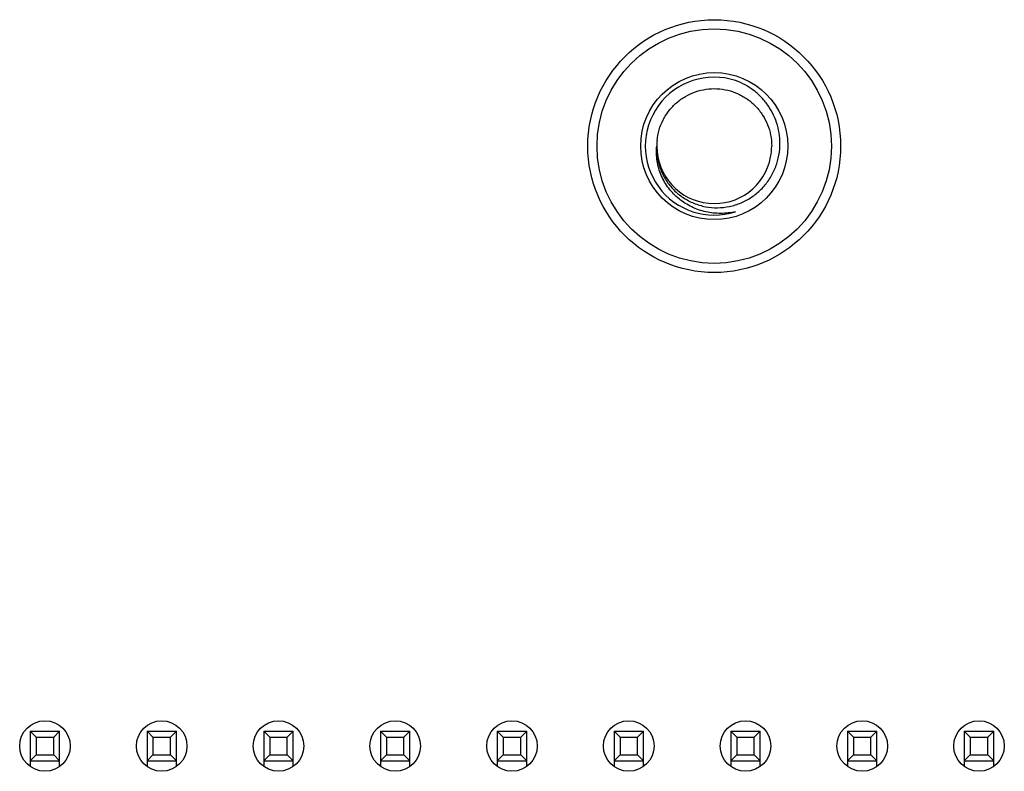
# Model space of a CAD drawing. Header units: inches. Extents: x -39 to 331, y -154 to 45.
# Tile 83 of 120: x 251 to 272, y -84 to -68. Entities that reach past the tile are written whole.
import ezdxf

# ---------------------------------------------------------------- set-up
doc = ezdxf.new("R2010")
doc.units = ezdxf.units.IN
doc.header["$LTSCALE"] = 1.21
doc.header["$MEASUREMENT"] = 0
doc.layers.get('0').update_dxf_attribs({"linetype": 'CONTINUOUS'})

msp = doc.modelspace()

# ---------------------------------------------------------------- linework, layer by layer
at = {"color": 6, "linetype": 'Continuous'}
for p, q in [((251.297, -83.463), (251.427, -83.593)), ((251.297, -83.463), (251.297, -84.218)), ((251.297, -83.463), (251.937, -83.463)), ((251.937, -83.463), (251.807, -83.593)), ((251.937, -84.218), (251.937, -83.463)), ((253.837, -83.463), (253.967, -83.593)), ((253.837, -83.463), (253.837, -84.218)), ((253.837, -83.463), (254.477, -83.463)), ((254.477, -83.463), (254.347, -83.593)), ((254.477, -84.218), (254.477, -83.463)), ((256.377, -83.463), (256.507, -83.593)), ((256.377, -83.463), (256.377, -84.218)), ((256.377, -83.463), (257.017, -83.463)), ((257.017, -83.463), (256.887, -83.593)), ((257.017, -84.218), (257.017, -83.463)), ((258.917, -83.463), (259.047, -83.593)), ((258.917, -83.463), (259.557, -83.463)), ((258.917, -83.463), (258.917, -84.218)), ((259.557, -83.463), (259.427, -83.593)), ((259.557, -84.218), (259.557, -83.463)), ((261.457, -83.463), (261.587, -83.593)), ((261.457, -83.463), (262.097, -83.463)), ((261.457, -83.463), (261.457, -84.218)), ((262.097, -83.463), (261.967, -83.593)), ((262.097, -84.218), (262.097, -83.463)), ((263.997, -83.463), (264.127, -83.593)), ((263.997, -83.463), (264.637, -83.463)), ((263.997, -83.463), (263.997, -84.218)), ((264.637, -83.463), (264.507, -83.593)), ((264.637, -84.218), (264.637, -83.463)), ((266.537, -83.463), (266.667, -83.593)), ((266.537, -83.463), (267.177, -83.463)), ((266.537, -83.463), (266.537, -84.218)), ((267.177, -83.463), (267.047, -83.593)), ((267.177, -84.218), (267.177, -83.463)), ((269.077, -83.463), (269.717, -83.463)), ((269.077, -83.463), (269.207, -83.593)), ((269.077, -83.463), (269.077, -84.218)), ((269.717, -83.463), (269.587, -83.593)), ((269.717, -84.218), (269.717, -83.463)), ((271.617, -83.463), (272.257, -83.463)), ((271.617, -83.463), (271.747, -83.593)), ((271.617, -83.463), (271.617, -84.218)), ((272.257, -83.463), (272.127, -83.593)), ((272.257, -84.218), (272.257, -83.463)), ((251.427, -83.593), (251.427, -83.973)), ((251.427, -83.593), (251.807, -83.593)), ((251.807, -83.973), (251.807, -83.593)), ((253.967, -83.593), (253.967, -83.973)), ((253.967, -83.593), (254.347, -83.593)), ((254.347, -83.973), (254.347, -83.593)), ((256.507, -83.593), (256.507, -83.973)), ((256.507, -83.593), (256.887, -83.593)), ((256.887, -83.973), (256.887, -83.593)), ((259.047, -83.593), (259.427, -83.593)), ((259.047, -83.593), (259.047, -83.973)), ((259.427, -83.973), (259.427, -83.593)), ((261.587, -83.593), (261.967, -83.593)), ((261.587, -83.593), (261.587, -83.973)), ((261.967, -83.973), (261.967, -83.593)), ((264.127, -83.593), (264.507, -83.593)), ((264.127, -83.593), (264.127, -83.973)), ((264.507, -83.973), (264.507, -83.593)), ((266.667, -83.593), (267.047, -83.593)), ((266.667, -83.593), (266.667, -83.973)), ((267.047, -83.973), (267.047, -83.593)), ((269.207, -83.593), (269.587, -83.593)), ((269.207, -83.593), (269.207, -83.973)), ((269.587, -83.973), (269.587, -83.593)), ((271.747, -83.593), (272.127, -83.593)), ((271.747, -83.593), (271.747, -83.973)), ((272.127, -83.973), (272.127, -83.593)), ((251.297, -84.103), (251.427, -83.973)), ((251.297, -84.103), (251.937, -84.103)), ((251.427, -83.973), (251.807, -83.973)), ((251.807, -83.973), (251.937, -84.103)), ((253.837, -84.103), (253.967, -83.973)), ((253.837, -84.103), (254.477, -84.103)), ((253.967, -83.973), (254.347, -83.973)), ((254.347, -83.973), (254.477, -84.103)), ((256.377, -84.103), (256.507, -83.973)), ((256.377, -84.103), (257.017, -84.103)), ((256.507, -83.973), (256.887, -83.973)), ((256.887, -83.973), (257.017, -84.103)), ((258.917, -84.103), (259.047, -83.973)), ((258.917, -84.103), (259.557, -84.103)), ((259.047, -83.973), (259.427, -83.973)), ((259.427, -83.973), (259.557, -84.103)), ((261.457, -84.103), (261.587, -83.973)), ((261.457, -84.103), (262.097, -84.103)), ((261.587, -83.973), (261.967, -83.973)), ((261.967, -83.973), (262.097, -84.103)), ((263.997, -84.103), (264.127, -83.973)), ((263.997, -84.103), (264.637, -84.103)), ((264.127, -83.973), (264.507, -83.973)), ((264.507, -83.973), (264.637, -84.103)), ((266.537, -84.103), (266.667, -83.973)), ((266.537, -84.103), (267.177, -84.103)), ((266.667, -83.973), (267.047, -83.973)), ((267.047, -83.973), (267.177, -84.103)), ((269.077, -84.103), (269.207, -83.973)), ((269.077, -84.103), (269.717, -84.103)), ((269.207, -83.973), (269.587, -83.973)), ((269.587, -83.973), (269.717, -84.103)), ((271.617, -84.103), (271.747, -83.973)), ((271.617, -84.103), (272.257, -84.103)), ((271.747, -83.973), (272.127, -83.973)), ((272.127, -83.973), (272.257, -84.103))]:
    msp.add_line(p, q, dxfattribs=at)
at = {"color": 7, "linetype": 'Continuous'}
for radius in [2.75, 2.55, 1.6]:
    msp.add_circle((266.177, -70.733), radius, dxfattribs=at)
at = {"color": 6, "linetype": 'Continuous'}
for centre in [(251.617, -83.783), (254.157, -83.783), (256.697, -83.783), (259.237, -83.783), (261.777, -83.783), (264.317, -83.783), (266.857, -83.783), (269.397, -83.783), (271.937, -83.783)]:
    msp.add_circle(centre, 0.55, dxfattribs=at)
at = {"color": 7, "linetype": 'Continuous'}
for centre, radius, start, end in [((266.177, -70.733), 1.5, 72, 288), ((266.178, -70.733), 1.251, 174.5419, 179.9946), ((266.177, -70.733), 1.25, 180, 349.0909), ((266.174, -70.733), 1.253, 349.1054, 359.9855)]:
    msp.add_arc(centre, radius, start, end, dxfattribs=at)
for points, knots in [([(267.606, -70.733), (267.609, -70.656), (267.603, -70.502), (267.557, -70.276), (267.475, -70.06), (267.361, -69.86), (267.216, -69.679), (267.046, -69.524), (266.853, -69.397), (266.713, -69.333), (266.641, -69.306)], [0, 0, 0, 0, 0.124992, 0.249986, 0.374982, 0.49998, 0.624982, 0.749987, 0.874993, 1, 1, 1, 1]), ([(264.933, -70.614), (264.941, -70.535), (264.971, -70.379), (265.06, -70.157), (265.189, -69.956), (265.354, -69.783), (265.549, -69.644), (265.766, -69.545), (265.998, -69.488), (266.237, -69.477), (266.474, -69.511), (266.7, -69.589), (266.907, -69.709), (267.088, -69.865), (267.235, -70.053), (267.345, -70.266), (267.412, -70.495), (267.427, -70.654), (267.427, -70.733)], [0, 0, 0, 0, 0.062516, 0.125011, 0.187511, 0.25001, 0.312509, 0.375008, 0.437507, 0.500006, 0.562505, 0.625005, 0.687504, 0.750003, 0.812502, 0.875002, 0.9375, 1, 1, 1, 1]), ([(266.641, -72.16), (266.535, -72.184), (266.318, -72.209), (265.992, -72.175), (265.734, -72.086), (265.544, -71.981), (265.368, -71.854), (265.177, -71.658), (265.039, -71.422), (264.967, -71.217), (264.92, -71.005), (264.916, -70.841), (264.927, -70.733)], [0, 0, 0, 0, 0.125066, 0.250097, 0.375097, 0.437692, 0.500282, 0.625216, 0.750106, 0.812659, 0.8752, 1, 1, 1, 1]), ([(264.927, -70.733), (264.923, -70.82), (264.934, -70.997), (265.004, -71.252), (265.125, -71.487), (265.292, -71.693), (265.496, -71.861), (265.73, -71.984), (265.984, -72.059), (266.247, -72.082), (266.51, -72.054), (266.763, -71.975), (266.995, -71.849), (267.2, -71.681), (267.369, -71.478), (267.497, -71.246), (267.579, -70.995), (267.602, -70.821), (267.606, -70.733)], [0, 0, 0, 0, 0.062483, 0.124965, 0.187451, 0.249941, 0.312435, 0.374931, 0.437428, 0.499929, 0.562432, 0.624935, 0.687441, 0.74995, 0.812459, 0.874971, 0.937483, 1, 1, 1, 1])]:
    msp.add_open_spline(points, degree=3, knots=knots, dxfattribs=at)

doc.saveas('drawing.dxf')
